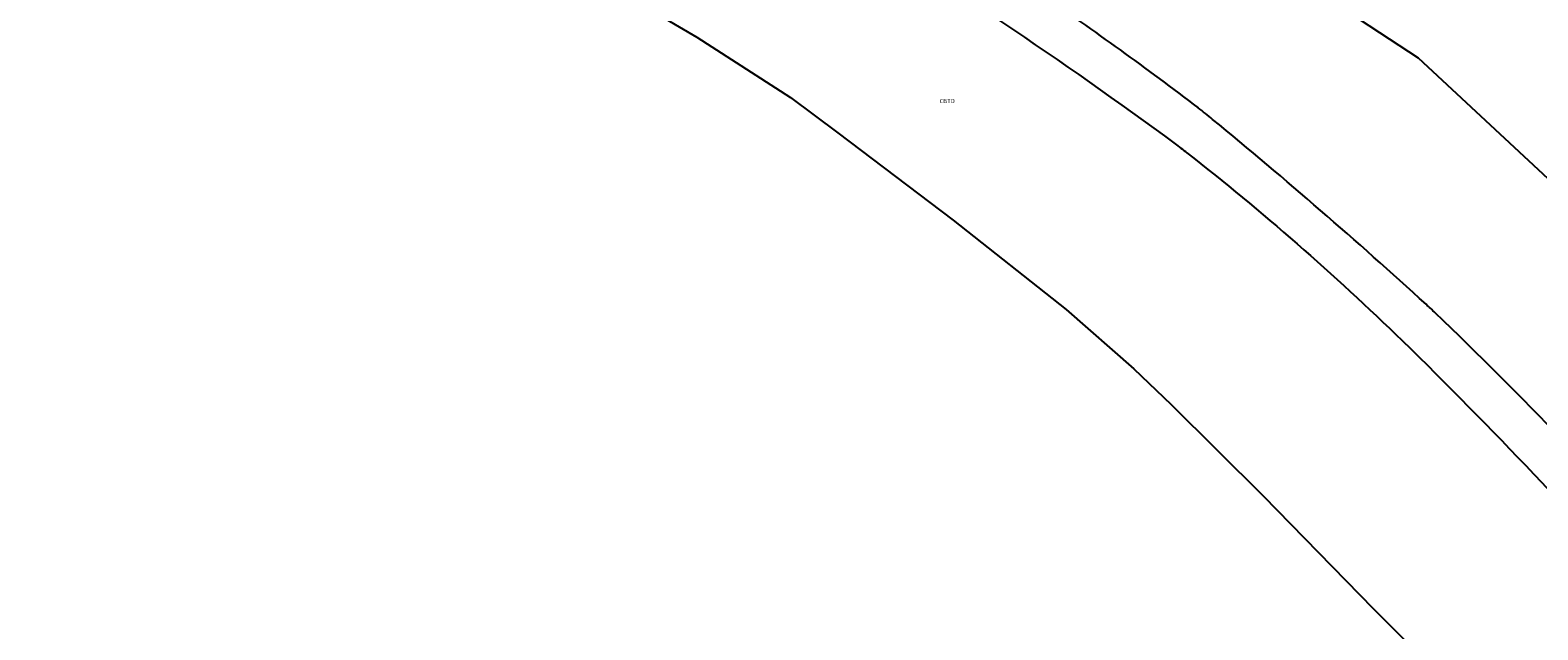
# Model space of a CAD drawing. Extents: x 163074 to 167167, y 441438 to 444019.
# Tile 30 of 49: x 164016 to 164343, y 443155 to 443285. Entities that reach past the tile are written whole.
import ezdxf
from ezdxf.enums import TextEntityAlignment as Align

# ---------------------------------------------------------------- set-up
doc = ezdxf.new("R2010")
doc.units = 0
doc.header["$LTSCALE"] = 4
doc.layers.add('CBTD', color=7, linetype='CONTINUOUS')
doc.layers.add('G_BTD', color=3, linetype='CONTINUOUS')
doc.styles.add('ISO', font='ISO')

msp = doc.modelspace()

# ---------------------------------------------------------------- linework, layer by layer
at = {"layer": 'G_BTD', "linetype": 'Continuous', "transparency": 33554687}
for points in [[(164015.521, 443360.011), (164026.629, 443353.285), (164031.15, 443350.69), (164033.155, 443349.825), (164042.923, 443345.225), (164063.138, 443335.574), (164083.304, 443325.823), (164111.386, 443312.068), (164127.051, 443302.789), (164146.785, 443291.595), (164160.406, 443283.633), (164180.754, 443270.527), (164191.053, 443262.879), (164216.108, 443243.861), (164240.677, 443224.464), (164255.374, 443211.54), (164263.491, 443203.813), (164283.539, 443183.969), (164307.469, 443159.407), (164334.505, 443132.249), (164359.673, 443105.598), (164376.315, 443087.056)], [(164281.415, 443326.117), (164278.84, 443316.657), (164276.855, 443305.679), (164317.202, 443279.191), (164414.227, 443188.902), (164421.529, 443181.09), (164434.855, 443164.342), (164438.158, 443158.777), (164439.578, 443151.965), (164440.621, 443142.689), (164429.903, 443136.21), (164423.354, 443131.92), (164418.544, 443126.296), (164416.192, 443121.631)]]:
    msp.add_lwpolyline(points, dxfattribs=at)
for points in [[(164188.189, 443311.378, -0.0231478), (164264.35, 443260.485)], [(164235.122, 443292.975, -0.0134841), (164269.353, 443268.293)], [(164272.523, 443265.783, 0.0091137), (164269.353, 443268.293)], [(164318.912, 443225.585, 0.0129489), (164272.523, 443265.783)], [(164264.35, 443260.485, -0.0071523), (164266.913, 443258.537)], [(164266.913, 443258.537, -0.0261696), (164313.751, 443217.682)], [(164320.906, 443223.719, 0.0061765), (164318.912, 443225.585)], [(164375.179, 443167.447, 0.0194575), (164320.906, 443223.719)], [(164313.751, 443217.682, -0.0176643), (164369.87, 443158.712)]]:
    msp.add_lwpolyline(points, format="xyb", dxfattribs=at)

# ---------------------------------------------------------------- texts
at = {"layer": 'CBTD', "transparency": 33554687, "style": 'ISO'}
msp.add_text('CBTD', height=0.9, dxfattribs=at).set_placement((164214.857, 443269.756), align=Align.MIDDLE_CENTER)

doc.saveas('drawing.dxf')
